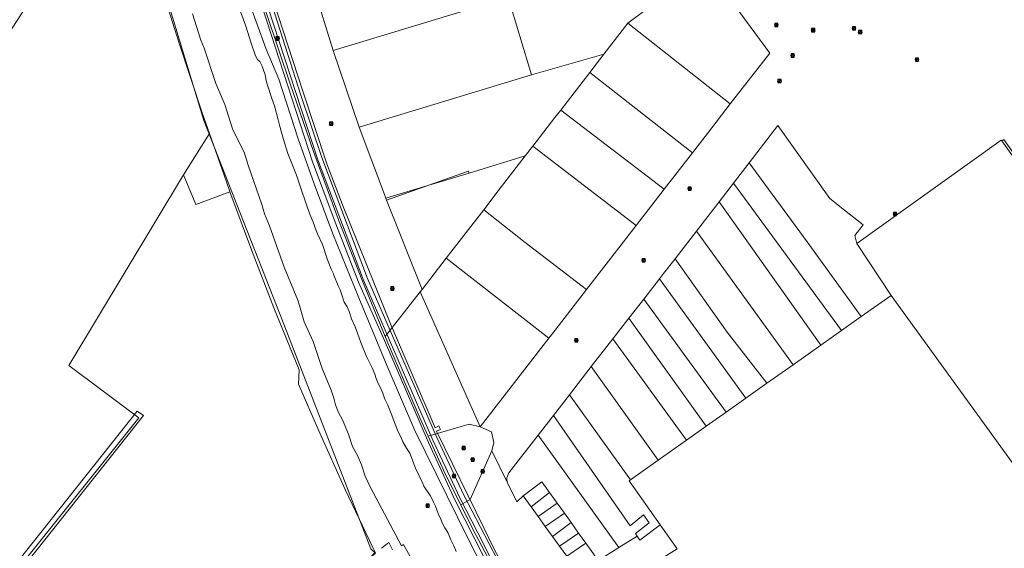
# Model space of a CAD drawing. Header units: metres. Extents: x 163543 to 168130, y 402678 to 405437.
# Tile 181 of 256: x 165198 to 165454, y 403415 to 403552. Entities that reach past the tile are written whole.
import ezdxf

# ---------------------------------------------------------------- set-up
doc = ezdxf.new("R2010")
doc.units = ezdxf.units.M
doc.layers.get('0').update_dxf_attribs({"lineweight": 25})
for name, color, linetype, lineweight in [('X-CA190022.004-UO-BGT_Ondergrond$0$GE_317_WGDVoetpad_Vlak_GEM', 253, 'Continuous', 9), ('X-CA190022.004-UO-BGT_Ondergrond$0$GE_366_OWGBerm_groenvoorziening_Vlak_GEM', 253, 'Continuous', 9), ('X-CA190022.004-UO-BGT_Ondergrond$0$GE_367_OWGBerm_groenvoorziening_grasenk_GEM', 253, 'Continuous', 9), ('X-CA190022.004-UO-BGT_Ondergrond$0$GE_471_BTDBouwland_Vlak_GEM', 253, 'Continuous', 9), ('X-CA190022.004-UO-BGT_Ondergrond$0$GE_477_BTDGroenvoorziening_Vlak_GEM', 253, 'Continuous', 9), ('X-CA190022.004-UO-BGT_Ondergrond$0$GE_491_VGOHaag_Inrichtend_Vlak_GEM', 253, 'Continuous', 9), ('X-CA190022.004-UO-BGT_Ondergrond$0$GE_504_WTDWaterloop_sloot_Vlak_GEM', 253, 'Continuous', 9), ('X-CA190022.004-UO-BGT_Ondergrond$0$GE_541_OWTOever_slootkant_Vlak_GEM', 253, 'Continuous', 9), ('X-CA190022.004-UO-KAD_Percelen$0$B-WE-KG-GRENS_PERCEEL-GV', 150, 'Continuous', 9), ('X-CA190022.004-UO-WHM_Riolering gemeente_NLCS_v0.1$0$B-WE-RI-PUT-S', 214, 'Continuous', 15)]:
    doc.layers.add(name, color=color, linetype=linetype, lineweight=lineweight)

# ---------------------------------------------------------------- blocks, each defined once
blk = doc.blocks.new('X-CA190022.004-UO-WHM_Riolering gemeente_NLCS_v0.1$0$B-SRI-PUT_BETON-SO')
blk.add_line((-1.4, -1.4), (1.4, 1.4))
at = {"lineweight": -3, "flags": 128}
blk.add_lwpolyline([(2, -2), (2, 2), (-2, 2), (-2, -2)], close=True, dxfattribs=at)
at = {"lineweight": -3}
blk.add_circle((0, 0), 2, dxfattribs=at)

msp = doc.modelspace()

# ---------------------------------------------------------------- linework, layer by layer
at = {"layer": 'X-CA190022.004-UO-BGT_Ondergrond$0$GE_317_WGDVoetpad_Vlak_GEM', "flags": 128}
for points in [[(165323.835, 403402.374), (165311.174, 403427.345), (165304.212, 403442.401), (165292.824, 403468.783), (165286.096, 403483.959), (165280.206, 403499.019), (165274.194, 403515.113), (165261.412, 403554.46), (165255.278, 403574.634), (165250.353, 403591.907), (165245.143, 403613.291), (165232.159, 403668.603), (165220.784, 403717.926)], [(165222.277, 403718.296), (165228.303, 403691.699), (165246.496, 403613.617), (165251.805, 403592.309), (165256.679, 403575.225), (165262.636, 403554.995), (165275.541, 403515.602), (165287.36, 403484.462), (165305.328, 403442.999), (165312.365, 403428.031), (165318.633, 403415.925), (165324.946, 403403.099)]]:
    msp.add_lwpolyline(points, dxfattribs=at)
at = {"layer": 'X-CA190022.004-UO-BGT_Ondergrond$0$GE_366_OWGBerm_groenvoorziening_Vlak_GEM', "flags": 128}
for points in [[(165326.338, 403403.885), (165313.445, 403428.731), (165306.365, 403443.643), (165288.412, 403484.851), (165276.612, 403516.23), (165271.098, 403532.355), (165263.684, 403555.575), (165257.762, 403575.368), (165252.811, 403592.671), (165247.561, 403613.2), (165242.109, 403637.519), (165229.459, 403690.541), (165223.571, 403717.346)], [(165264.055, 403556.739), (165271.654, 403533.416), (165277.873, 403514.599), (165281.952, 403503.986), (165294.419, 403473.113), (165305.969, 403446.164), (165306.931, 403446.676), (165307.14, 403446.221), (165307.349, 403445.766), (165306.343, 403445.283), (165318.673, 403420.112), (165321.098, 403415.04), (165325.628, 403406.607)]]:
    msp.add_lwpolyline(points, dxfattribs=at)
at = {"layer": 'X-CA190022.004-UO-BGT_Ondergrond$0$GE_367_OWGBerm_groenvoorziening_grasenk_GEM', "flags": 128}
for points in [[(165220.784, 403717.926), (165232.159, 403668.603), (165245.143, 403613.291), (165250.353, 403591.907), (165255.278, 403574.634), (165261.412, 403554.46), (165274.194, 403515.113), (165280.206, 403499.019), (165286.096, 403483.959), (165292.824, 403468.783), (165304.212, 403442.401), (165311.174, 403427.345), (165323.835, 403402.374)], [(165324.946, 403403.099), (165318.633, 403415.925), (165312.365, 403428.031), (165305.328, 403442.999), (165287.36, 403484.462), (165275.541, 403515.602), (165262.636, 403554.995), (165256.679, 403575.225), (165251.805, 403592.309), (165246.496, 403613.617), (165228.303, 403691.699), (165222.277, 403718.296)], [(165223.571, 403717.346), (165229.459, 403690.541), (165242.109, 403637.519), (165247.561, 403613.2), (165252.811, 403592.671), (165257.762, 403575.368), (165263.684, 403555.575), (165271.098, 403532.355), (165276.612, 403516.23), (165288.412, 403484.851), (165306.365, 403443.643), (165313.445, 403428.731), (165326.338, 403403.885)], [(165322.663, 403401.48), (165314.513, 403417.364), (165300.667, 403445.52), (165293.564, 403462.13), (165286.178, 403479.852), (165279.41, 403496.436), (165274.611, 403509.412), (165270.477, 403521.023), (165265.398, 403536.52), (165262.17, 403544.264), (165257.765, 403556.379), (165254.365, 403567.553), (165251.19, 403577.376), (165247.013, 403591.68), (165243.746, 403604.745), (165241.891, 403613.105), (165239.084, 403622.059), (165235.674, 403635.607), (165232.096, 403651.201), (165221.876, 403698.499), (165218.663, 403712.63)]]:
    msp.add_lwpolyline(points, dxfattribs=at)
at = {"layer": 'X-CA190022.004-UO-BGT_Ondergrond$0$GE_471_BTDBouwland_Vlak_GEM', "flags": 128}
for points in [[(165193.408, 403721.084), (165201.638, 403686.012), (165217.465, 403624.857), (165229.114, 403581.428), (165245.954, 403525.843), (165266.719, 403473.045), (165289.288, 403414.84), (165290.478, 403413.66), (165289.178, 403412.601), (165282.471, 403405.448), (165257.856, 403378.795), (165251.823, 403372.059), (165200.784, 403316.313), (165170.448, 403282.887)], [(165183.378, 403390.393), (165230.328, 403449.367), (165228.722, 403450.514), (165177.026, 403385.51)]]:
    msp.add_lwpolyline(points, dxfattribs=at)
at = {"layer": 'X-CA190022.004-UO-BGT_Ondergrond$0$GE_477_BTDGroenvoorziening_Vlak_GEM', "flags": 128}
msp.add_lwpolyline([(165306.931, 403446.676), (165305.969, 403446.164), (165294.419, 403473.113), (165281.952, 403503.986), (165277.873, 403514.599), (165271.654, 403533.416), (165264.055, 403556.739), (165257.935, 403577.926), (165249.895, 403607.522), (165246.953, 403619.678), (165239.309, 403653.133), (165233.806, 403676.09), (165231.021, 403688.126), (165232.154, 403688.478)], dxfattribs=at)
at = {"layer": 'X-CA190022.004-UO-BGT_Ondergrond$0$GE_491_VGOHaag_Inrichtend_Vlak_GEM', "flags": 128}
msp.add_lwpolyline([(165306.931, 403446.676), (165305.969, 403446.164), (165294.419, 403473.113), (165281.952, 403503.986), (165277.873, 403514.599), (165271.654, 403533.416), (165264.055, 403556.739), (165257.935, 403577.926), (165249.895, 403607.522), (165246.953, 403619.678), (165239.309, 403653.133), (165233.806, 403676.09), (165231.021, 403688.126), (165232.154, 403688.478)], dxfattribs=at)
at = {"layer": 'X-CA190022.004-UO-BGT_Ondergrond$0$GE_504_WTDWaterloop_sloot_Vlak_GEM', "flags": 128}
for points in [[(165254.91, 403555.688), (165256.838, 403550.296), (165258.237, 403545.86), (165259.408, 403542.554), (165259.882, 403541.578), (165260.485, 403541.118), (165261.012, 403540.099), (165261.298, 403539.339), (165261.951, 403537.389), (165262.046, 403536.548), (165262.399, 403535.215), (165263.609, 403531.485), (165264.28, 403529.601), (165265.284, 403526.019), (165265.613, 403524.578), (165266.658, 403520.868), (165267.794, 403517.305), (165270.033, 403511.677), (165270.837, 403509.076), (165272.682, 403503.691), (165273.244, 403502.263), (165273.671, 403501.068), (165274.339, 403499.496), (165275.117, 403497.281), (165275.458, 403496.477), (165276.76, 403493.677), (165277.975, 403489.931), (165278.361, 403488.862), (165279.019, 403487.324), (165279.6, 403486.079), (165279.7, 403485.772), (165280.857, 403482.939), (165281.328, 403481.916), (165281.609, 403481.171), (165282.387, 403478.773), (165283.171, 403477.513), (165283.676, 403476.322), (165284.32, 403474.399), (165285.237, 403472.363), (165285.841, 403470.744), (165286.68, 403468.284), (165288.161, 403464.634), (165288.738, 403463.404), (165289.645, 403461.702), (165290.292, 403460.075), (165290.686, 403458.985), (165291.233, 403457.666), (165291.741, 403456.712), (165292.408, 403455.151), (165292.96, 403453.633), (165293.667, 403452.065), (165294.774, 403449.447), (165295.438, 403447.584), (165296.416, 403445.124), (165297.076, 403443.879), (165297.63, 403442.54), (165298.569, 403440.865), (165299.367, 403439.565), (165300.863, 403435.749), (165302.748, 403431.779), (165303.049, 403431.037), (165304.672, 403428.661), (165305.098, 403427.839), (165305.553, 403426.865), (165306.103, 403425.842), (165306.745, 403423.987), (165307.472, 403422.48), (165307.802, 403421.586), (165308.489, 403420.266), (165308.869, 403419.769), (165309.384, 403418.855), (165309.685, 403417.991), (165310.039, 403417.143), (165310.808, 403415.569), (165311.428, 403414.086)], [(165300.818, 403410.481), (165297.785, 403415.923), (165297.217, 403415.616), (165289.184, 403430.731), (165287.787, 403433.639), (165286.902, 403436.555), (165285.924, 403438.839), (165284.512, 403441.362), (165283.48, 403444.488), (165281.933, 403448.225), (165280.907, 403450.17), (165280.161, 403452.166), (165279.729, 403453.865), (165279.013, 403455.891), (165276.633, 403461.529), (165274.31, 403468.579), (165272.03, 403473.603), (165270.8, 403477.889), (165270.326, 403479.229), (165266.833, 403487.818), (165262.992, 403498.516), (165261.758, 403501.657), (165261.031, 403504.086), (165257.498, 403514.269), (165256.427, 403517.577), (165253.52, 403523.387), (165251.398, 403530.001), (165249.097, 403535.404), (165246.046, 403544.522), (165245.195, 403546.663), (165243.014, 403553.46)]]:
    msp.add_lwpolyline(points, dxfattribs=at)
at = {"layer": 'X-CA190022.004-UO-BGT_Ondergrond$0$GE_541_OWTOever_slootkant_Vlak_GEM', "flags": 128}
for points in [[(165289.288, 403414.84), (165266.719, 403473.045), (165245.954, 403525.843), (165229.114, 403581.428), (165217.465, 403624.857), (165201.638, 403686.012), (165193.408, 403721.084)], [(165232.096, 403651.201), (165235.674, 403635.607), (165239.084, 403622.059), (165241.891, 403613.105), (165243.746, 403604.745), (165247.013, 403591.68), (165251.19, 403577.376), (165254.365, 403567.553), (165257.765, 403556.379), (165262.17, 403544.264), (165265.398, 403536.52), (165270.477, 403521.023), (165274.611, 403509.412), (165279.41, 403496.436), (165286.178, 403479.852), (165293.564, 403462.13), (165300.667, 403445.52), (165314.513, 403417.364), (165322.663, 403401.48)], [(165311.428, 403414.086), (165310.808, 403415.569), (165310.039, 403417.143), (165309.685, 403417.991), (165309.384, 403418.855), (165308.869, 403419.769), (165308.489, 403420.266), (165307.802, 403421.586), (165307.472, 403422.48), (165306.745, 403423.987), (165306.103, 403425.842), (165305.553, 403426.865), (165305.098, 403427.839), (165304.672, 403428.661), (165303.049, 403431.037), (165302.748, 403431.779), (165300.863, 403435.749), (165299.367, 403439.565), (165298.569, 403440.865), (165297.63, 403442.54), (165297.076, 403443.879), (165296.416, 403445.124), (165295.438, 403447.584), (165294.774, 403449.447), (165293.667, 403452.065), (165292.96, 403453.633), (165292.408, 403455.151), (165291.741, 403456.712), (165291.233, 403457.666), (165290.686, 403458.985), (165290.292, 403460.075), (165289.645, 403461.702), (165288.738, 403463.404), (165288.161, 403464.634), (165286.68, 403468.284), (165285.841, 403470.744), (165285.237, 403472.363), (165284.32, 403474.399), (165283.676, 403476.322), (165283.171, 403477.513), (165282.387, 403478.773), (165281.609, 403481.171), (165281.328, 403481.916), (165280.857, 403482.939), (165279.7, 403485.772), (165279.6, 403486.079), (165279.019, 403487.324), (165278.361, 403488.862), (165277.975, 403489.931), (165276.76, 403493.677), (165275.458, 403496.477), (165275.117, 403497.281), (165274.339, 403499.496), (165273.671, 403501.068), (165273.244, 403502.263), (165272.682, 403503.691), (165270.837, 403509.076), (165270.033, 403511.677), (165267.794, 403517.305), (165266.658, 403520.868), (165265.613, 403524.578), (165265.284, 403526.019), (165264.28, 403529.601), (165263.609, 403531.485), (165262.399, 403535.215), (165262.046, 403536.548), (165261.951, 403537.389), (165261.298, 403539.339), (165261.012, 403540.099), (165260.485, 403541.118), (165259.882, 403541.578), (165259.408, 403542.554), (165258.237, 403545.86), (165256.838, 403550.296), (165254.91, 403555.688)], [(165243.014, 403553.46), (165245.195, 403546.663), (165246.046, 403544.522), (165249.097, 403535.404), (165251.398, 403530.001), (165253.52, 403523.387), (165256.427, 403517.577), (165257.498, 403514.269), (165261.031, 403504.086), (165261.758, 403501.657), (165262.992, 403498.516), (165266.833, 403487.818), (165270.326, 403479.229), (165270.8, 403477.889), (165272.03, 403473.603), (165274.31, 403468.579), (165276.633, 403461.529), (165279.013, 403455.891), (165279.729, 403453.865), (165280.161, 403452.166), (165280.907, 403450.17), (165281.933, 403448.225), (165283.48, 403444.488), (165284.512, 403441.362), (165285.924, 403438.839), (165286.902, 403436.555), (165287.787, 403433.639), (165289.184, 403430.731), (165297.217, 403415.616), (165297.785, 403415.923), (165300.818, 403410.481)], [(165294.914, 403414.526), (165293.934, 403416.473), (165292.062, 403414.949)]]:
    msp.add_lwpolyline(points, dxfattribs=at)
at = {"layer": 'X-CA190022.004-UO-KAD_Percelen$0$B-WE-KG-GRENS_PERCEEL-GV', "flags": 128}
for points in [[(165327.179, 403398.389), (165315.853, 403419.769), (165312.631, 403426.206), (165308.607, 403434.247), (165304.175, 403444.047), (165302.104, 403448.626), (165294.851, 403465.491), (165293.243, 403469.209), (165292.976, 403469.862), (165286.961, 403484.583), (165280.949, 403500.095), (165274.452, 403517.801), (165268.337, 403535.356), (165262.441, 403553.043), (165256.83, 403570.884), (165251.628, 403588.499), (165246.519, 403606.625), (165241.787, 403624.62), (165237.382, 403642.678), (165228.485, 403680.885), (165219.578, 403719.089)], [(165196.258, 403713.59), (165205.258, 403675.382), (165214.015, 403637.201), (165218.531, 403618.692), (165223.355, 403600.346), (165225.104, 403594.141), (165228.435, 403582.329), (165233.871, 403563.926), (165239.562, 403545.827), (165245.547, 403527.831), (165247.437, 403522.466), (165251.871, 403509.881), (165252.702, 403507.417), (165252.741, 403507.313), (165258.311, 403492.307), (165264.137, 403477.261), (165270.672, 403461.17), (165270.53, 403457.47), (165275.829, 403445.408), (165282.612, 403430.211), (165289.849, 403415.131), (165290.437, 403413.971)], [(165375.961, 403566.044), (165392.733, 403543.232), (165382.506, 403530.09), (165376.554, 403522.441), (165372.695, 403517.454), (165365.387, 403508.011), (165358.106, 403498.603), (165345.259, 403482.003), (165337.101, 403471.462), (165335.457, 403469.374), (165317.68, 403446.41), (165320.62, 403445.151), (165321.158, 403442.366), (165320.628, 403440.189), (165324.689, 403431.888), (165324.532, 403432.567), (165324.529, 403433.222), (165325.099, 403434.549), (165332.677, 403444.303), (165336.643, 403449.406), (165340.8, 403454.755), (165346.465, 403462.046), (165352.022, 403469.197), (165356.203, 403474.577), (165360.07, 403479.555), (165364.128, 403484.778), (165365.176, 403486.122), (165368.172, 403489.982), (165373.743, 403497.149), (165379.579, 403504.696), (165383.37, 403509.614), (165387.42, 403514.864), (165394.856, 403524.509), (165408.312, 403505.59), (165412.08, 403502.59), (165416.92, 403498.78), (165414.76, 403495.97), (165415.315, 403493.981), (165452.736, 403520.75), (165452.882, 403520.547), (165453.41, 403520.93), (165458.03, 403514.38)], [(165262.441, 403553.043), (165268.337, 403535.356), (165274.452, 403517.801), (165280.949, 403500.095), (165286.961, 403484.583), (165292.976, 403469.862), (165302.054, 403481.424), (165302.56, 403482.007), (165293.381, 403505.187), (165293.198, 403505.65), (165293.065, 403505.966), (165286.247, 403524.094), (165279.503, 403543.982), (165273.3, 403564.082)], [(165572.814, 403403.589), (165571.192, 403416.202), (165570.786, 403429.765), (165571.004, 403445.846), (165571.937, 403461.328), (165573.816, 403482.927), (165574.952, 403496.15), (165575.278, 403500.076), (165550.841, 403484.409), (165528.077, 403469.877), (165501.546, 403452.961), (165499.995, 403452.32), (165498.946, 403452.004), (165497.87, 403451.76), (165466.806, 403494.704), (165468.955, 403496.278), (165467.454, 403498.299), (165468.31, 403498.91), (165455.69, 403516.64), (165452.882, 403520.547), (165452.736, 403520.75), (165415.315, 403493.981), (165424.25, 403480.496), (165499.787, 403376.27)], [(165458.03, 403514.38), (165453.41, 403520.93), (165452.882, 403520.547), (165455.69, 403516.64)], [(165151.126, 403261.366), (165239.736, 403358.432), (165267.542, 403388.892), (165269.448, 403390.98), (165290.437, 403413.971), (165289.849, 403415.131), (165282.612, 403430.211), (165275.829, 403445.408), (165270.53, 403457.47), (165270.672, 403461.17), (165264.137, 403477.261), (165258.311, 403492.307), (165252.741, 403507.313), (165243.914, 403504.084), (165240.754, 403511.763), (165210.985, 403462.361), (165229.14, 403448.743), (165168.746, 403373.423)], [(165499.787, 403376.27), (165424.25, 403480.496), (165416.451, 403474.982), (165411.328, 403471.36), (165406, 403467.593), (165398.766, 403462.478), (165392.015, 403457.705), (165386.525, 403453.824), (165381.43, 403450.222), (165376.28, 403446.58), (165371.181, 403442.976), (165363.839, 403437.785), (165356.615, 403432.678), (165356.275, 403432.437), (165364.299, 403421.045), (165368.713, 403414.778)], [(165340.089, 403412.899), (165338.19, 403415.531), (165336.387, 403418.032), (165334.533, 403420.602), (165332.655, 403423.205), (165330.829, 403425.737), (165328.8, 403428.55), (165327.151, 403427.034), (165324.689, 403431.888), (165320.628, 403440.189), (165315.009, 403427.599), (165312.631, 403426.206), (165315.853, 403419.769), (165327.179, 403398.389)]]:
    msp.add_lwpolyline(points, dxfattribs=at)
for points in [[(165113.745, 403427.48), (165118.817, 403422.343), (165168.002, 403372.518), (165168.746, 403373.423), (165229.14, 403448.743), (165210.985, 403462.361), (165240.754, 403511.763), (165247.437, 403522.466), (165245.547, 403527.831), (165239.562, 403545.827), (165233.871, 403563.926), (165228.435, 403582.329), (165225.104, 403594.141), (165177.151, 403520.417), (165165.792, 403500.533), (165175.919, 403489.861)], [(165318.866, 403577.896), (165273.3, 403564.082), (165279.503, 403543.982), (165324.896, 403557.786), (165323.199, 403563.447)], [(165349.743, 403543.007), (165355.909, 403550.995), (165375.961, 403566.044), (165372.15, 403570.899), (165370.136, 403577.608), (165323.199, 403563.447), (165324.896, 403557.786), (165330.93, 403537.661)], [(165375.961, 403566.044), (165355.909, 403550.995), (165382.506, 403530.09), (165392.733, 403543.232)], [(165286.247, 403524.094), (165330.93, 403537.661), (165324.896, 403557.786), (165279.503, 403543.982)], [(165349.743, 403543.007), (165346.056, 403538.231), (165372.695, 403517.454), (165376.554, 403522.441), (165382.506, 403530.09), (165355.909, 403550.995)], [(165338.57, 403528.534), (165346.056, 403538.231), (165349.743, 403543.007), (165330.93, 403537.661), (165286.247, 403524.094), (165293.065, 403505.966), (165293.198, 403505.65), (165304.042, 403508.94), (165314.59, 403512.653), (165314.781, 403512.198), (165329.28, 403516.624), (165331.278, 403519.166), (165337.004, 403526.576)], [(165338.57, 403528.534), (165365.387, 403508.011), (165372.695, 403517.454), (165346.056, 403538.231)], [(165331.278, 403519.166), (165358.106, 403498.603), (165365.387, 403508.011), (165338.57, 403528.534), (165337.004, 403526.576)], [(165252.702, 403507.417), (165251.871, 403509.881), (165247.437, 403522.466), (165240.754, 403511.763), (165243.914, 403504.084), (165252.741, 403507.313)], [(165387.42, 403514.864), (165402.405, 403494.411), (165416.451, 403474.982), (165424.25, 403480.496), (165415.315, 403493.981), (165414.76, 403495.97), (165416.92, 403498.78), (165412.08, 403502.59), (165408.312, 403505.59), (165394.856, 403524.509)], [(165331.278, 403519.166), (165329.28, 403516.624), (165322.327, 403507.611), (165318.588, 403502.704), (165329.32, 403494.24), (165345.259, 403482.003), (165358.106, 403498.603)], [(165308.83, 403490.121), (165318.588, 403502.704), (165322.327, 403507.611), (165329.28, 403516.624), (165314.781, 403512.198), (165304.042, 403508.94), (165293.381, 403505.187), (165302.56, 403482.007)], [(165387.42, 403514.864), (165383.37, 403509.614), (165411.328, 403471.36), (165416.451, 403474.982), (165402.405, 403494.411)], [(165304.042, 403508.94), (165314.781, 403512.198), (165314.59, 403512.653)], [(165383.37, 403509.614), (165379.579, 403504.696), (165406, 403467.593), (165411.328, 403471.36)], [(165293.381, 403505.187), (165304.042, 403508.94), (165293.198, 403505.65)], [(165406, 403467.593), (165379.579, 403504.696), (165373.743, 403497.149), (165398.766, 403462.478)], [(165318.588, 403502.704), (165308.83, 403490.121), (165335.457, 403469.374), (165337.101, 403471.462), (165345.259, 403482.003), (165329.32, 403494.24)], [(165373.743, 403497.149), (165368.172, 403489.982), (165381.702, 403470.977), (165392.015, 403457.705), (165398.766, 403462.478)], [(165308.83, 403490.121), (165302.56, 403482.007), (165302.054, 403481.424), (165317.68, 403446.41), (165335.457, 403469.374)], [(165392.015, 403457.705), (165381.702, 403470.977), (165368.172, 403489.982), (165365.176, 403486.122), (165364.128, 403484.778), (165386.525, 403453.824)], [(165386.525, 403453.824), (165364.128, 403484.778), (165360.07, 403479.555), (165381.43, 403450.222)], [(165304.175, 403444.047), (165314.809, 403447.079), (165317.68, 403446.41), (165302.054, 403481.424), (165292.976, 403469.862), (165293.243, 403469.209), (165294.851, 403465.491), (165302.104, 403448.626)], [(165381.43, 403450.222), (165360.07, 403479.555), (165356.203, 403474.577), (165376.28, 403446.58)], [(165376.28, 403446.58), (165356.203, 403474.577), (165352.022, 403469.197), (165371.181, 403442.976)], [(165371.181, 403442.976), (165352.022, 403469.197), (165346.465, 403462.046), (165363.839, 403437.785)], [(165346.465, 403462.046), (165340.8, 403454.755), (165356.615, 403432.678), (165363.839, 403437.785)], [(165364.299, 403421.045), (165356.275, 403432.437), (165356.615, 403432.678), (165340.8, 403454.755), (165336.643, 403449.406), (165356.499, 403420.788), (165360.03, 403423.591), (165361.455, 403421.55), (165357.93, 403418.803), (165358.367, 403418.131), (165359.035, 403417.103)], [(165336.643, 403449.406), (165332.677, 403444.303), (165353.599, 403415.131), (165358.367, 403418.131), (165357.93, 403418.803), (165361.455, 403421.55), (165360.03, 403423.591), (165356.499, 403420.788)], [(165320.628, 403440.189), (165321.158, 403442.366), (165320.62, 403445.151), (165317.68, 403446.41), (165314.809, 403447.079), (165304.175, 403444.047), (165308.607, 403434.247), (165312.631, 403426.206), (165315.009, 403427.599)], [(165328.8, 403428.55), (165333.67, 403432.16), (165335.658, 403429.387), (165337.645, 403426.615), (165339.471, 403424.067), (165341.224, 403421.621), (165343.177, 403418.897), (165345.047, 403416.289), (165347.039, 403413.509), (165348.168, 403411.713), (165353.599, 403415.131), (165332.677, 403444.303), (165325.099, 403434.549), (165324.529, 403433.222), (165324.532, 403432.567), (165324.689, 403431.888), (165327.151, 403427.034)], [(165335.658, 403429.387), (165333.67, 403432.16), (165328.8, 403428.55), (165330.829, 403425.737)], [(165337.645, 403426.615), (165335.658, 403429.387), (165330.829, 403425.737), (165332.655, 403423.205)], [(165337.645, 403426.615), (165332.655, 403423.205), (165334.533, 403420.602), (165339.471, 403424.067)], [(165339.471, 403424.067), (165334.533, 403420.602), (165336.387, 403418.032), (165341.224, 403421.621)], [(165341.224, 403421.621), (165336.387, 403418.032), (165338.19, 403415.531), (165343.177, 403418.897)], [(165342.141, 403398.226), (165368.713, 403414.778), (165364.299, 403421.045), (165359.035, 403417.103), (165358.367, 403418.131), (165353.599, 403415.131), (165348.168, 403411.713), (165347.039, 403413.509), (165345.047, 403416.289), (165340.089, 403412.899), (165342.18, 403410), (165337.418, 403407.019)], [(165343.177, 403418.897), (165338.19, 403415.531), (165340.089, 403412.899), (165345.047, 403416.289)]]:
    msp.add_lwpolyline(points, close=True, dxfattribs=at)

# ---------------------------------------------------------------- block references
at = {"layer": 'X-CA190022.004-UO-WHM_Riolering gemeente_NLCS_v0.1$0$B-WE-RI-PUT-S', "xscale": 0.2, "yscale": 0.2, "zscale": 0.2}
for p in [(165394.464, 403550.592), (165404, 403549.216), (165414.592, 403549.728), (165416.192, 403548.736), (165265.088, 403547.072), (165398.688, 403542.656), (165430.896, 403541.6), (165395.264, 403536.032), (165279.008, 403524.992), (165371.968, 403508.16), (165425.232, 403501.6), (165360.032, 403489.6), (165294.864, 403482.272), (165342.56, 403468.864), (165313.344, 403440.928), (165315.696, 403437.952), (165310.864, 403433.696), (165318.288, 403434.88), (165304, 403425.984)]:
    msp.add_blockref('X-CA190022.004-UO-WHM_Riolering gemeente_NLCS_v0.1$0$B-SRI-PUT_BETON-SO', p, dxfattribs=at)

doc.saveas('drawing.dxf')
